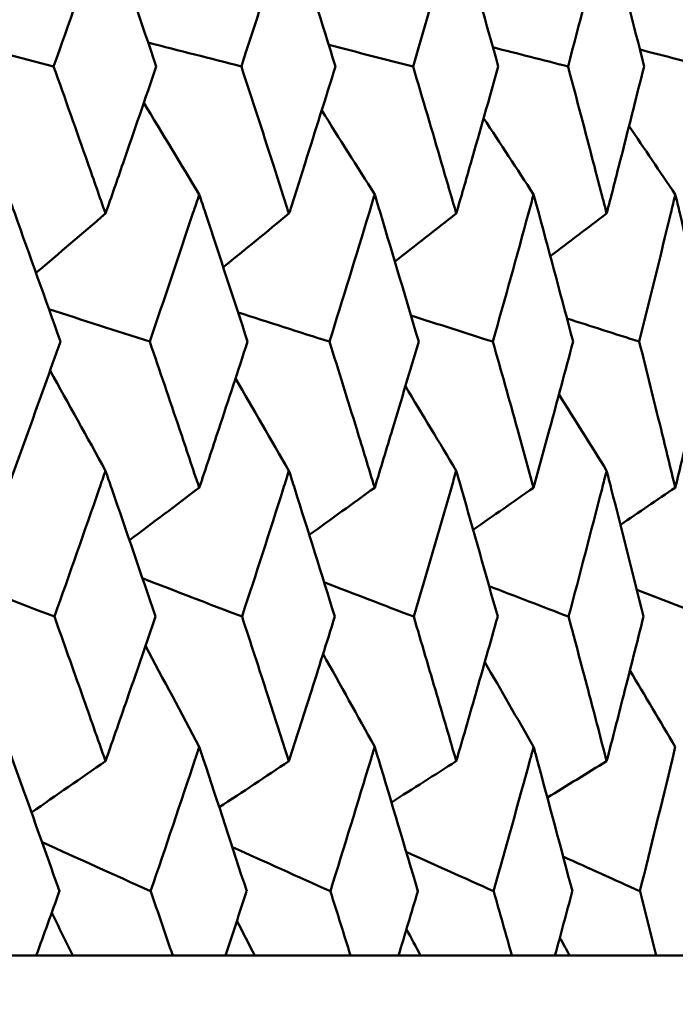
# Model space of a CAD drawing. Header units: millimetres. Extents: x 172 to 1631, y 500 to 2693.
# Tile 15 of 218: x 449.69 to 452.33, y 579.41 to 583.37. Entities that reach past the tile are written whole.
import ezdxf

# ---------------------------------------------------------------- set-up
doc = ezdxf.new("R2010")
doc.units = ezdxf.units.MM
doc.header["$LTSCALE"] = 10
doc.layers.add('Widoczne (ISO)', color=7, linetype='Continuous', lineweight=50)

msp = doc.modelspace()

# ---------------------------------------------------------------- linework, layer by layer
at = {"layer": 'Widoczne (ISO)'}
for p, q in [((449.529, 579.6019), (449.7588, 579.6019)), ((449.9057, 579.6019), (449.7588, 579.6019)), ((450.3079, 579.6019), (449.9057, 579.6019)), ((450.3079, 579.6019), (450.5199, 579.6019)), ((450.6381, 579.6019), (450.5199, 579.6019)), ((451.0235, 579.6019), (450.6381, 579.6019)), ((451.0235, 579.6019), (451.2167, 579.6019)), ((451.3057, 579.6019), (451.2167, 579.6019)), ((451.6728, 579.6019), (451.3057, 579.6019)), ((451.6728, 579.6019), (451.8465, 579.6019)), ((451.906, 579.6019), (451.8465, 579.6019)), ((452.2533, 579.6019), (451.906, 579.6019)), ((452.2533, 579.6019), (452.4068, 579.6019))]:
    msp.add_line(p, q, dxfattribs=at)
msp.add_circle((434.2343, 549.6019), 50, dxfattribs=at)
for points, knots in [([(450.0374, 583.7757), (450.0285, 583.7501), (450.0196, 583.7246), (449.9506, 583.526), (449.8898, 583.3529), (449.8286, 583.1798)], [0.07138254, 0.07138254, 0.07138254, 0.07138254, 0.08018544, 0.08018544, 0.13983561, 0.13983561, 0.13983561, 0.13983561]), ([(450.2417, 583.1798), (450.183, 583.3528), (450.1238, 583.5259), (450.0551, 583.7245), (450.0462, 583.7501), (450.0374, 583.7757)], [0.02053386, 0.02053386, 0.02053386, 0.02053386, 0.08016461, 0.08016461, 0.08898694, 0.08898694, 0.08898694, 0.08898694]), ([(450.7759, 583.7757), (450.7677, 583.7501), (450.7596, 583.7246), (450.6963, 583.526), (450.6405, 583.3529), (450.5841, 583.1798)], [0.07138254, 0.07138254, 0.07138254, 0.07138254, 0.08018544, 0.08018544, 0.13983561, 0.13983561, 0.13983561, 0.13983561]), ([(450.9629, 583.1798), (450.9093, 583.3528), (450.8551, 583.5259), (450.7921, 583.7245), (450.784, 583.7501), (450.7759, 583.7757)], [0.02053386, 0.02053386, 0.02053386, 0.02053386, 0.08016461, 0.08016461, 0.08898694, 0.08898694, 0.08898694, 0.08898694]), ([(451.4491, 583.7757), (451.4417, 583.7501), (451.4344, 583.7246), (451.377, 583.526), (451.3263, 583.3529), (451.2751, 583.1798)], [0.07138254, 0.07138254, 0.07138254, 0.07138254, 0.08018544, 0.08018544, 0.13983561, 0.13983561, 0.13983561, 0.13983561]), ([(451.6182, 583.1798), (451.5698, 583.3528), (451.5208, 583.5259), (451.4638, 583.7245), (451.4565, 583.7501), (451.4491, 583.7757)], [0.02053386, 0.02053386, 0.02053386, 0.02053386, 0.08016461, 0.08016461, 0.08898694, 0.08898694, 0.08898694, 0.08898694]), ([(452.0544, 583.7757), (452.0478, 583.7501), (452.0413, 583.7246), (451.99, 583.526), (451.9448, 583.3529), (451.8989, 583.1798)], [0.07138254, 0.07138254, 0.07138254, 0.07138254, 0.08018544, 0.08018544, 0.13983561, 0.13983561, 0.13983561, 0.13983561]), ([(452.2049, 583.1798), (452.1619, 583.3528), (452.1183, 583.5259), (452.0675, 583.7245), (452.061, 583.7501), (452.0544, 583.7757)], [0.02053386, 0.02053386, 0.02053386, 0.02053386, 0.08016461, 0.08016461, 0.08898694, 0.08898694, 0.08898694, 0.08898694]), ([(449.8286, 583.1798), (449.8748, 583.0501), (449.9207, 582.9204), (449.99, 582.723), (450.0137, 582.6554), (450.0374, 582.5877)], [0.01681985, 0.01681985, 0.01681985, 0.01681985, 0.06159108, 0.06159108, 0.08495433, 0.08495433, 0.08495433, 0.08495433]), ([(450.0374, 582.5877), (450.061, 582.6553), (450.0845, 582.723), (450.1528, 582.9204), (450.1974, 583.0501), (450.2417, 583.1798)], [0.03825175, 0.03825175, 0.03825175, 0.03825175, 0.06160817, 0.06160817, 0.10638617, 0.10638617, 0.10638617, 0.10638617]), ([(450.5841, 583.1798), (450.6266, 583.0501), (450.6688, 582.9204), (450.7325, 582.723), (450.7542, 582.6554), (450.7759, 582.5877)], [0.01681985, 0.01681985, 0.01681985, 0.01681985, 0.06159108, 0.06159108, 0.08495433, 0.08495433, 0.08495433, 0.08495433]), ([(450.7759, 582.5877), (450.7975, 582.6553), (450.8191, 582.723), (450.8817, 582.9204), (450.9225, 583.0501), (450.9629, 583.1798)], [0.03825175, 0.03825175, 0.03825175, 0.03825175, 0.06160817, 0.06160817, 0.10638617, 0.10638617, 0.10638617, 0.10638617]), ([(451.2751, 583.1798), (451.3137, 583.0501), (451.352, 582.9204), (451.4098, 582.723), (451.4295, 582.6554), (451.4491, 582.5877)], [0.01681985, 0.01681985, 0.01681985, 0.01681985, 0.06159108, 0.06159108, 0.08495433, 0.08495433, 0.08495433, 0.08495433]), ([(451.4491, 582.5877), (451.4687, 582.6553), (451.4882, 582.723), (451.5448, 582.9204), (451.5817, 583.0501), (451.6182, 583.1798)], [0.03825175, 0.03825175, 0.03825175, 0.03825175, 0.06160817, 0.06160817, 0.10638617, 0.10638617, 0.10638617, 0.10638617]), ([(451.8989, 583.1798), (451.9335, 583.0501), (451.9677, 582.9204), (452.0193, 582.723), (452.0369, 582.6554), (452.0544, 582.5877)], [0.01681985, 0.01681985, 0.01681985, 0.01681985, 0.06159108, 0.06159108, 0.08495433, 0.08495433, 0.08495433, 0.08495433]), ([(452.0544, 582.5877), (452.0719, 582.6553), (452.0893, 582.723), (452.1397, 582.9204), (452.1725, 583.0501), (452.2049, 583.1798)], [0.03825175, 0.03825175, 0.03825175, 0.03825175, 0.06160817, 0.06160817, 0.10638617, 0.10638617, 0.10638617, 0.10638617]), ([(449.8558, 582.0724), (449.795, 582.2446), (449.7337, 582.4168), (449.6627, 582.6142), (449.6536, 582.6394), (449.6445, 582.6647)], [0.02530969, 0.02530969, 0.02530969, 0.02530969, 0.08465152, 0.08465152, 0.09334823, 0.09334823, 0.09334823, 0.09334823]), ([(450.4146, 582.6647), (450.4062, 582.6395), (450.3979, 582.6143), (450.3321, 582.4169), (450.2741, 582.2446), (450.2155, 582.0724)], [0.07597559, 0.07597559, 0.07597559, 0.07597559, 0.08464777, 0.08464777, 0.14401425, 0.14401425, 0.14401425, 0.14401425]), ([(450.6091, 582.0724), (450.5532, 582.2446), (450.4968, 582.4168), (450.4314, 582.6142), (450.423, 582.6394), (450.4146, 582.6647)], [0.02530969, 0.02530969, 0.02530969, 0.02530969, 0.08465152, 0.08465152, 0.09334823, 0.09334823, 0.09334823, 0.09334823]), ([(451.1208, 582.6647), (451.1132, 582.6395), (451.1056, 582.6143), (451.0455, 582.4169), (450.9926, 582.2446), (450.939, 582.0724)], [0.07597559, 0.07597559, 0.07597559, 0.07597559, 0.08464777, 0.08464777, 0.14401425, 0.14401425, 0.14401425, 0.14401425]), ([(451.2979, 582.0724), (451.2471, 582.2446), (451.1957, 582.4168), (451.1361, 582.6142), (451.1285, 582.6394), (451.1208, 582.6647)], [0.02530969, 0.02530969, 0.02530969, 0.02530969, 0.08465152, 0.08465152, 0.09334823, 0.09334823, 0.09334823, 0.09334823]), ([(451.7604, 582.6647), (451.7535, 582.6395), (451.7467, 582.6143), (451.6927, 582.4169), (451.645, 582.2446), (451.5966, 582.0724)], [0.07597559, 0.07597559, 0.07597559, 0.07597559, 0.08464777, 0.08464777, 0.14401425, 0.14401425, 0.14401425, 0.14401425]), ([(451.9192, 582.0724), (451.8738, 582.2446), (451.8277, 582.4168), (451.7741, 582.6142), (451.7673, 582.6394), (451.7604, 582.6647)], [0.02530969, 0.02530969, 0.02530969, 0.02530969, 0.08465152, 0.08465152, 0.09334823, 0.09334823, 0.09334823, 0.09334823]), ([(452.3308, 582.6647), (452.3247, 582.6395), (452.3187, 582.6143), (452.2709, 582.4169), (452.2286, 582.2446), (452.1857, 582.0724)], [0.07597559, 0.07597559, 0.07597559, 0.07597559, 0.08464777, 0.08464777, 0.14401425, 0.14401425, 0.14401425, 0.14401425]), ([(452.4708, 582.0724), (452.4309, 582.2446), (452.3902, 582.4168), (452.3429, 582.6142), (452.3369, 582.6394), (452.3308, 582.6647)], [0.02530969, 0.02530969, 0.02530969, 0.02530969, 0.08465152, 0.08465152, 0.09334823, 0.09334823, 0.09334823, 0.09334823]), ([(449.6445, 581.4849), (449.673, 581.5634), (449.7014, 581.6418), (449.772, 581.8376), (449.814, 581.955), (449.8558, 582.0724)], [0.03448054, 0.03448054, 0.03448054, 0.03448054, 0.06157222, 0.06157222, 0.10209717, 0.10209717, 0.10209717, 0.10209717]), ([(450.2155, 582.0724), (450.2557, 581.955), (450.2957, 581.8377), (450.3619, 581.6419), (450.3883, 581.5634), (450.4146, 581.4849)], [0.02104899, 0.02104899, 0.02104899, 0.02104899, 0.0615671, 0.0615671, 0.08866561, 0.08866561, 0.08866561, 0.08866561]), ([(450.4146, 581.4849), (450.4409, 581.5634), (450.4671, 581.6418), (450.5321, 581.8376), (450.5707, 581.955), (450.6091, 582.0724)], [0.03448054, 0.03448054, 0.03448054, 0.03448054, 0.06157222, 0.06157222, 0.10209717, 0.10209717, 0.10209717, 0.10209717]), ([(450.939, 582.0724), (450.9758, 581.955), (451.0123, 581.8377), (451.0727, 581.6419), (451.0968, 581.5634), (451.1208, 581.4849)], [0.02104899, 0.02104899, 0.02104899, 0.02104899, 0.0615671, 0.0615671, 0.08866561, 0.08866561, 0.08866561, 0.08866561]), ([(451.1208, 581.4849), (451.1448, 581.5634), (451.1686, 581.6418), (451.2278, 581.8376), (451.263, 581.955), (451.2979, 582.0724)], [0.03448054, 0.03448054, 0.03448054, 0.03448054, 0.06157222, 0.06157222, 0.10209717, 0.10209717, 0.10209717, 0.10209717]), ([(451.5966, 582.0724), (451.6298, 581.955), (451.6627, 581.8377), (451.7171, 581.6419), (451.7388, 581.5634), (451.7604, 581.4849)], [0.02104899, 0.02104899, 0.02104899, 0.02104899, 0.0615671, 0.0615671, 0.08866561, 0.08866561, 0.08866561, 0.08866561]), ([(451.7604, 581.4849), (451.7819, 581.5634), (451.8034, 581.6418), (451.8565, 581.8376), (451.888, 581.955), (451.9192, 582.0724)], [0.03448054, 0.03448054, 0.03448054, 0.03448054, 0.06157222, 0.06157222, 0.10209717, 0.10209717, 0.10209717, 0.10209717]), ([(452.1857, 582.0724), (452.2152, 581.955), (452.2444, 581.8377), (452.2926, 581.6419), (452.3117, 581.5634), (452.3308, 581.4849)], [0.02104899, 0.02104899, 0.02104899, 0.02104899, 0.0615671, 0.0615671, 0.08866561, 0.08866561, 0.08866561, 0.08866561]), ([(452.3308, 581.4849), (452.3498, 581.5634), (452.3688, 581.6418), (452.4156, 581.8376), (452.4434, 581.955), (452.4708, 582.0724)], [0.03448054, 0.03448054, 0.03448054, 0.03448054, 0.06157222, 0.06157222, 0.10209717, 0.10209717, 0.10209717, 0.10209717]), ([(450.0374, 581.5532), (450.029, 581.5291), (450.0206, 581.5049), (449.9526, 581.3091), (449.8924, 581.1375), (449.8316, 580.9659)], [0.0806421, 0.0806421, 0.0806421, 0.0806421, 0.08897282, 0.08897282, 0.14811965, 0.14811965, 0.14811965, 0.14811965]), ([(450.2387, 580.9659), (450.1806, 581.1374), (450.1218, 581.3089), (450.0542, 581.5047), (450.0458, 581.529), (450.0374, 581.5532)], [0.02983351, 0.02983351, 0.02983351, 0.02983351, 0.0889495, 0.0889495, 0.09731113, 0.09731113, 0.09731113, 0.09731113]), ([(450.7759, 581.5532), (450.7682, 581.5291), (450.7605, 581.5049), (450.6981, 581.3091), (450.6428, 581.1375), (450.5869, 580.9659)], [0.0806421, 0.0806421, 0.0806421, 0.0806421, 0.08897282, 0.08897282, 0.14811965, 0.14811965, 0.14811965, 0.14811965]), ([(450.9603, 580.9659), (450.9071, 581.1374), (450.8533, 581.3089), (450.7913, 581.5047), (450.7836, 581.529), (450.7759, 581.5532)], [0.02983351, 0.02983351, 0.02983351, 0.02983351, 0.0889495, 0.0889495, 0.09731113, 0.09731113, 0.09731113, 0.09731113]), ([(451.4491, 581.5532), (451.4421, 581.5291), (451.4352, 581.5049), (451.3786, 581.3091), (451.3284, 581.1375), (451.2777, 580.9659)], [0.0806421, 0.0806421, 0.0806421, 0.0806421, 0.08897282, 0.08897282, 0.14811965, 0.14811965, 0.14811965, 0.14811965]), ([(451.6158, 580.9659), (451.5678, 581.1374), (451.5192, 581.3089), (451.463, 581.5047), (451.4561, 581.529), (451.4491, 581.5532)], [0.02983351, 0.02983351, 0.02983351, 0.02983351, 0.0889495, 0.0889495, 0.09731113, 0.09731113, 0.09731113, 0.09731113]), ([(452.0544, 581.5532), (452.0482, 581.5291), (452.042, 581.5049), (451.9915, 581.3091), (451.9466, 581.1375), (451.9012, 580.9659)], [0.0806421, 0.0806421, 0.0806421, 0.0806421, 0.08897282, 0.08897282, 0.14811965, 0.14811965, 0.14811965, 0.14811965]), ([(452.2027, 580.9659), (452.1601, 581.1374), (452.1169, 581.3089), (452.0668, 581.5047), (452.0606, 581.529), (452.0544, 581.5532)], [0.02983351, 0.02983351, 0.02983351, 0.02983351, 0.0889495, 0.0889495, 0.09731113, 0.09731113, 0.09731113, 0.09731113]), ([(449.8316, 580.9659), (449.8691, 580.861), (449.9064, 580.7561), (449.9749, 580.5624), (450.0062, 580.4735), (450.0374, 580.3845)], [0.02528165, 0.02528165, 0.02528165, 0.02528165, 0.06150593, 0.06150593, 0.09223152, 0.09223152, 0.09223152, 0.09223152]), ([(450.0374, 580.3845), (450.0685, 580.4734), (450.0995, 580.5623), (450.1667, 580.7561), (450.2028, 580.861), (450.2387, 580.9659)], [0.03078053, 0.03078053, 0.03078053, 0.03078053, 0.06149921, 0.06149921, 0.09773041, 0.09773041, 0.09773041, 0.09773041]), ([(450.5869, 580.9659), (450.6214, 580.861), (450.6556, 580.7561), (450.7186, 580.5624), (450.7473, 580.4735), (450.7759, 580.3845)], [0.02528165, 0.02528165, 0.02528165, 0.02528165, 0.06150593, 0.06150593, 0.09223152, 0.09223152, 0.09223152, 0.09223152]), ([(450.7759, 580.3845), (450.8044, 580.4734), (450.8328, 580.5623), (450.8944, 580.7561), (450.9274, 580.861), (450.9603, 580.9659)], [0.03078053, 0.03078053, 0.03078053, 0.03078053, 0.06149921, 0.06149921, 0.09773041, 0.09773041, 0.09773041, 0.09773041]), ([(451.2777, 580.9659), (451.309, 580.861), (451.3401, 580.7561), (451.3972, 580.5624), (451.4232, 580.4735), (451.4491, 580.3845)], [0.02528165, 0.02528165, 0.02528165, 0.02528165, 0.06150593, 0.06150593, 0.09223152, 0.09223152, 0.09223152, 0.09223152]), ([(451.4491, 580.3845), (451.475, 580.4734), (451.5007, 580.5623), (451.5563, 580.7561), (451.5862, 580.861), (451.6158, 580.9659)], [0.03078053, 0.03078053, 0.03078053, 0.03078053, 0.06149921, 0.06149921, 0.09773041, 0.09773041, 0.09773041, 0.09773041]), ([(451.9012, 580.9659), (451.9292, 580.861), (451.957, 580.7561), (452.0081, 580.5624), (452.0313, 580.4735), (452.0544, 580.3845)], [0.02528165, 0.02528165, 0.02528165, 0.02528165, 0.06150593, 0.06150593, 0.09223152, 0.09223152, 0.09223152, 0.09223152]), ([(452.0544, 580.3845), (452.0775, 580.4734), (452.1004, 580.5623), (452.1499, 580.7561), (452.1764, 580.861), (452.2027, 580.9659)], [0.03078053, 0.03078053, 0.03078053, 0.03078053, 0.06149921, 0.06149921, 0.09773041, 0.09773041, 0.09773041, 0.09773041]), ([(449.852, 579.8612), (449.7893, 580.0385), (449.726, 580.2159), (449.6563, 580.4096), (449.6504, 580.4259), (449.6445, 580.4422)], [0.0297954, 0.0297954, 0.0297954, 0.0297954, 0.09092493, 0.09092493, 0.09655955, 0.09655955, 0.09655955, 0.09655955]), ([(450.4146, 580.4422), (450.4092, 580.426), (450.4038, 580.4098), (450.3393, 580.2161), (450.2795, 580.0386), (450.2191, 579.8612)], [0.0853813, 0.0853813, 0.0853813, 0.0853813, 0.09097809, 0.09097809, 0.15214536, 0.15214536, 0.15214536, 0.15214536]), ([(450.6057, 579.8612), (450.548, 580.0385), (450.4898, 580.2159), (450.4255, 580.4096), (450.42, 580.4259), (450.4146, 580.4422)], [0.0297954, 0.0297954, 0.0297954, 0.0297954, 0.09092493, 0.09092493, 0.09655955, 0.09655955, 0.09655955, 0.09655955]), ([(451.1208, 580.4422), (451.1159, 580.426), (451.111, 580.4098), (451.0521, 580.2161), (450.9975, 580.0386), (450.9423, 579.8612)], [0.0853813, 0.0853813, 0.0853813, 0.0853813, 0.09097809, 0.09097809, 0.15214536, 0.15214536, 0.15214536, 0.15214536]), ([(451.2947, 579.8612), (451.2423, 580.0385), (451.1893, 580.2159), (451.1307, 580.4096), (451.1258, 580.4259), (451.1208, 580.4422)], [0.0297954, 0.0297954, 0.0297954, 0.0297954, 0.09092493, 0.09092493, 0.09655955, 0.09655955, 0.09655955, 0.09655955]), ([(451.7604, 580.4422), (451.756, 580.426), (451.7515, 580.4098), (451.6986, 580.2161), (451.6494, 580.0386), (451.5996, 579.8612)], [0.0853813, 0.0853813, 0.0853813, 0.0853813, 0.09097809, 0.09097809, 0.15214536, 0.15214536, 0.15214536, 0.15214536]), ([(451.9164, 579.8612), (451.8695, 580.0385), (451.822, 580.2159), (451.7693, 580.4096), (451.7648, 580.4259), (451.7604, 580.4422)], [0.0297954, 0.0297954, 0.0297954, 0.0297954, 0.09092493, 0.09092493, 0.09655955, 0.09655955, 0.09655955, 0.09655955]), ([(452.3308, 580.4422), (452.3269, 580.426), (452.323, 580.4098), (452.2762, 580.2161), (452.2326, 580.0386), (452.1883, 579.8612)], [0.0853813, 0.0853813, 0.0853813, 0.0853813, 0.09097809, 0.09097809, 0.15214536, 0.15214536, 0.15214536, 0.15214536]), ([(449.7588, 579.6019), (449.7899, 579.6878), (449.8207, 579.7737), (449.8517, 579.8601), (449.8519, 579.8607), (449.852, 579.8612)], [0, 0, 0, 0, 0.02969567, 0.02969567, 0.02988021, 0.02988021, 0.02988021, 0.02988021]), ([(450.2191, 579.8612), (450.2193, 579.8607), (450.2195, 579.8601), (450.2492, 579.7737), (450.2787, 579.6878), (450.3079, 579.6019)], [0.02951568, 0.02951568, 0.02951568, 0.02951568, 0.02969929, 0.02969929, 0.05939589, 0.05939589, 0.05939589, 0.05939589]), ([(450.5199, 579.6019), (450.5485, 579.6878), (450.5769, 579.7737), (450.6053, 579.8601), (450.6055, 579.8607), (450.6057, 579.8612)], [0, 0, 0, 0, 0.02969567, 0.02969567, 0.02988021, 0.02988021, 0.02988021, 0.02988021]), ([(450.9423, 579.8612), (450.9425, 579.8607), (450.9427, 579.8601), (450.9699, 579.7737), (450.9968, 579.6878), (451.0235, 579.6019)], [0.02951568, 0.02951568, 0.02951568, 0.02951568, 0.02969929, 0.02969929, 0.05939589, 0.05939589, 0.05939589, 0.05939589]), ([(451.2167, 579.6019), (451.2427, 579.6878), (451.2686, 579.7737), (451.2944, 579.8601), (451.2946, 579.8607), (451.2947, 579.8612)], [0, 0, 0, 0, 0.02969567, 0.02969567, 0.02988021, 0.02988021, 0.02988021, 0.02988021]), ([(451.5996, 579.8612), (451.5997, 579.8607), (451.5999, 579.8601), (451.6245, 579.7737), (451.6487, 579.6878), (451.6728, 579.6019)], [0.02951568, 0.02951568, 0.02951568, 0.02951568, 0.02969929, 0.02969929, 0.05939589, 0.05939589, 0.05939589, 0.05939589]), ([(451.8465, 579.6019), (451.8699, 579.6878), (451.893, 579.7737), (451.9162, 579.8601), (451.9163, 579.8607), (451.9164, 579.8612)], [0, 0, 0, 0, 0.02969567, 0.02969567, 0.02988021, 0.02988021, 0.02988021, 0.02988021]), ([(452.1883, 579.8612), (452.1885, 579.8607), (452.1886, 579.8601), (452.2104, 579.7737), (452.2319, 579.6878), (452.2533, 579.6019)], [0.02951568, 0.02951568, 0.02951568, 0.02951568, 0.02969929, 0.02969929, 0.05939589, 0.05939589, 0.05939589, 0.05939589])]:
    msp.add_open_spline(points, degree=3, knots=knots, dxfattribs=at)
for points in [[(449.4183, 583.2857), (449.5551, 583.2504), (449.6918, 583.2151), (449.8286, 583.1798)], [(450.209, 583.2759), (450.3341, 583.2439), (450.4591, 583.2118), (450.5841, 583.1798)], [(450.9361, 583.2663), (451.0491, 583.2375), (451.1621, 583.2087), (451.2751, 583.1798)], [(451.5966, 583.2569), (451.6974, 583.2312), (451.7981, 583.2055), (451.8989, 583.1798)], [(452.188, 583.2477), (452.2763, 583.2251), (452.3646, 583.2024), (452.4529, 583.1798)], [(450.4146, 582.6647), (450.3404, 582.7877), (450.2661, 582.9106), (450.1916, 583.0333)], [(451.1208, 582.6647), (451.0499, 582.7775), (450.9788, 582.8901), (450.9075, 583.0026)], [(451.7604, 582.6647), (451.6935, 582.7671), (451.6265, 582.8695), (451.5593, 582.9717)], [(452.3308, 582.6647), (452.2688, 582.7566), (452.2068, 582.8484), (452.1446, 582.9401)], [(450.0374, 582.5877), (449.9441, 582.5081), (449.8509, 582.4287), (449.7576, 582.3493)], [(450.7759, 582.5877), (450.6877, 582.5158), (450.5995, 582.444), (450.5112, 582.3722)], [(451.4491, 582.5877), (451.3668, 582.5232), (451.2845, 582.4588), (451.2022, 582.3945)], [(452.0544, 582.5877), (451.9788, 582.5305), (451.9032, 582.4733), (451.8276, 582.4162)], [(449.8096, 582.203), (449.9449, 582.1595), (450.0802, 582.1159), (450.2155, 582.0724)], [(450.5708, 582.1902), (450.6936, 582.1509), (450.8163, 582.1116), (450.939, 582.0724)], [(451.2667, 582.1777), (451.3767, 582.1426), (451.4867, 582.1075), (451.5966, 582.0724)], [(451.8946, 582.1656), (451.9916, 582.1345), (452.0887, 582.1034), (452.1857, 582.0724)], [(450.0374, 581.5532), (449.9632, 581.6876), (449.8888, 581.8219), (449.8142, 581.9559)], [(450.7759, 581.5532), (450.7043, 581.6772), (450.6326, 581.8009), (450.5606, 581.9245)], [(451.4491, 581.5532), (451.381, 581.6666), (451.3127, 581.7798), (451.2443, 581.8928)], [(452.0544, 581.5532), (451.9906, 581.6558), (451.9266, 581.7582), (451.8626, 581.8606)], [(450.4146, 581.4849), (450.3211, 581.4143), (450.2275, 581.3438), (450.1339, 581.2733)], [(451.1208, 581.4849), (451.0331, 581.4215), (450.9453, 581.3581), (450.8576, 581.2948)], [(451.7604, 581.4849), (451.6793, 581.4284), (451.5982, 581.372), (451.5171, 581.3156)], [(452.3308, 581.4849), (452.2572, 581.4352), (452.1835, 581.3856), (452.1098, 581.3359)], [(449.3911, 581.1368), (449.538, 581.0799), (449.6848, 581.0229), (449.8316, 580.9659)], [(450.1862, 581.1203), (450.3198, 581.0688), (450.4533, 581.0173), (450.5869, 580.9659)], [(450.9172, 581.1043), (451.0374, 581.0582), (451.1575, 581.012), (451.2777, 580.9659)], [(451.5813, 581.0888), (451.6879, 581.0478), (451.7945, 581.0069), (451.9012, 580.9659)], [(452.1759, 581.0736), (452.2689, 581.0377), (452.3619, 581.0018), (452.4549, 580.9659)], [(450.4146, 580.4422), (450.3427, 580.5777), (450.2707, 580.713), (450.1983, 580.8481)], [(451.1208, 580.4422), (451.0518, 580.5669), (450.9826, 580.6915), (450.9131, 580.8159)], [(451.7604, 580.4422), (451.6951, 580.556), (451.6296, 580.6695), (451.5639, 580.783)], [(452.3308, 580.4422), (452.27, 580.5447), (452.2091, 580.647), (452.148, 580.7493)], [(450.0374, 580.3845), (449.9381, 580.3157), (449.8387, 580.2469), (449.7394, 580.1781)], [(450.7759, 580.3845), (450.6823, 580.3226), (450.5888, 580.2606), (450.4952, 580.1988)], [(451.4491, 580.3845), (451.3622, 580.3292), (451.2752, 580.2739), (451.1883, 580.2186)], [(452.0544, 580.3845), (451.9749, 580.3356), (451.8953, 580.2868), (451.8158, 580.2379)], [(449.782, 580.0585), (449.9277, 579.9927), (450.0734, 579.927), (450.2191, 579.8612)], [(450.5479, 580.0384), (450.6794, 579.9794), (450.8108, 579.9203), (450.9423, 579.8612)], [(451.2479, 580.0191), (451.3652, 579.9665), (451.4824, 579.9138), (451.5996, 579.8612)], [(451.8795, 580.0003), (451.9825, 579.9539), (452.0854, 579.9076), (452.1883, 579.8612)], [(449.9057, 579.6019), (449.8775, 579.6595), (449.8493, 579.717), (449.821, 579.7745)], [(450.6381, 579.6019), (450.6142, 579.6485), (450.5902, 579.6951), (450.5663, 579.7417)], [(451.3057, 579.6019), (451.2868, 579.6374), (451.2678, 579.6729), (451.2489, 579.7083)], [(451.906, 579.6019), (451.8927, 579.626), (451.8794, 579.65), (451.8661, 579.674)]]:
    msp.add_open_spline(points, degree=3, dxfattribs=at)

doc.saveas('drawing.dxf')
